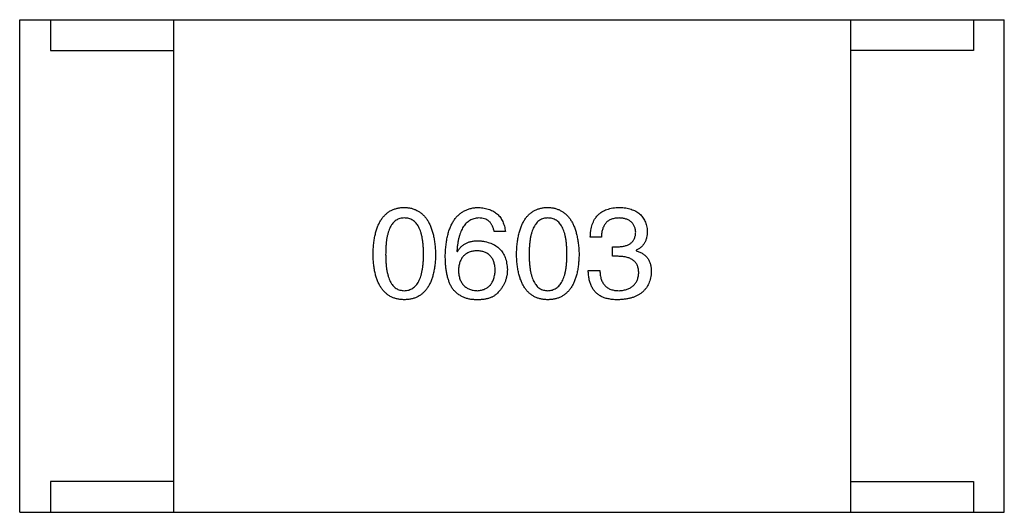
# Model space of a CAD drawing. Header units: millimetres. Extents: x 42 to 554, y 166 to 335.
# Tile 242 of 256: x 419.687 to 421.287, y 263.337 to 264.137. Entities that reach past the tile are written whole.
import ezdxf

# ---------------------------------------------------------------- set-up
doc = ezdxf.new("R2010")
doc.units = ezdxf.units.MM
doc.header["$LTSCALE"] = 30.734
doc.layers.get('0').update_dxf_attribs({"linetype": 'CONTINUOUS'})

msp = doc.modelspace()

# ---------------------------------------------------------------- linework, layer by layer
at = {"linetype": 'Continuous'}
for p, q in [((419.6871, 263.3372), (419.6871, 264.1372)), ((419.6871, 264.1372), (421.2871, 264.1372)), ((419.7371, 264.1372), (419.7371, 264.0872)), ((419.9371, 264.1372), (419.9371, 263.3372)), ((421.0371, 264.1372), (421.0371, 263.3372)), ((421.2371, 264.1372), (421.2371, 264.0872)), ((421.2871, 263.3372), (421.2871, 264.1372)), ((419.7371, 264.0872), (419.9371, 264.0872)), ((421.2371, 264.0872), (421.0371, 264.0872)), ((420.4763, 263.793), (420.4583, 263.793)), ((420.6324, 263.784), (420.6144, 263.784)), ((420.3976, 263.7611), (420.3984, 263.7602)), ((420.6504, 263.7529), (420.6504, 263.7684)), ((420.6504, 263.7684), (420.6603, 263.7684)), ((420.6889, 263.7627), (420.6889, 263.7619)), ((420.6594, 263.7529), (420.6504, 263.7529)), ((420.6111, 263.7299), (420.6299, 263.7299)), ((419.7371, 263.3872), (419.7371, 263.3372)), ((419.9371, 263.3872), (419.7371, 263.3872)), ((421.0371, 263.3872), (421.2371, 263.3872)), ((421.2371, 263.3872), (421.2371, 263.3372)), ((419.6871, 263.3372), (421.2871, 263.3372))]:
    msp.add_line(p, q, dxfattribs=at)
for points, knots in [([(420.2614, 263.7561), (420.2615, 263.7592), (420.2617, 263.7651), (420.2624, 263.7737), (420.2635, 263.7817), (420.265, 263.789), (420.2669, 263.7959), (420.2691, 263.8021), (420.2717, 263.8078), (420.2748, 263.8129), (420.2781, 263.8174), (420.2819, 263.8213), (420.286, 263.8247), (420.2905, 263.8274), (420.2954, 263.8295), (420.3007, 263.8311), (420.3063, 263.8321), (420.3102, 263.8323), (420.3122, 263.8324)], [0, 0, 0, 0, 0.088823, 0.172287, 0.250296, 0.323438, 0.392244, 0.456221, 0.516635, 0.573871, 0.628, 0.680335, 0.731489, 0.782557, 0.834044, 0.886738, 0.942089, 1, 1, 1, 1]), ([(420.3122, 263.8324), (420.3141, 263.8323), (420.318, 263.832), (420.3235, 263.831), (420.3287, 263.8293), (420.3335, 263.8271), (420.338, 263.8243), (420.3421, 263.821), (420.3458, 263.817), (420.3492, 263.8125), (420.3522, 263.8074), (420.3548, 263.8018), (420.3571, 263.7955), (420.359, 263.7887), (420.3605, 263.7814), (420.3617, 263.7735), (420.3626, 263.765), (420.3629, 263.7592), (420.363, 263.7561)], [0, 0, 0, 0, 0.057415, 0.112361, 0.16496, 0.216437, 0.267441, 0.318839, 0.371478, 0.426325, 0.483626, 0.544235, 0.608673, 0.677374, 0.750405, 0.828394, 0.911525, 1, 1, 1, 1]), ([(420.3787, 263.7529), (420.3788, 263.756), (420.379, 263.7621), (420.3799, 263.771), (420.381, 263.7792), (420.3826, 263.7869), (420.3846, 263.794), (420.387, 263.8005), (420.3898, 263.8064), (420.393, 263.8117), (420.3965, 263.8164), (420.4005, 263.8205), (420.4049, 263.824), (420.4098, 263.8269), (420.415, 263.8292), (420.4206, 263.8309), (420.4266, 263.832), (420.4307, 263.8322), (420.4328, 263.8324)], [0, 0, 0, 0, 0.087517, 0.169686, 0.246944, 0.319347, 0.387088, 0.450961, 0.511075, 0.567974, 0.622351, 0.675039, 0.726853, 0.778688, 0.83093, 0.884738, 0.941043, 1, 1, 1, 1]), ([(420.4328, 263.8324), (420.4344, 263.8322), (420.4375, 263.832), (420.4421, 263.8313), (420.4463, 263.8303), (420.4503, 263.8291), (420.454, 263.8276), (420.4574, 263.8258), (420.4605, 263.8237), (420.4634, 263.8214), (420.466, 263.8188), (420.4683, 263.8159), (420.4704, 263.8127), (420.4721, 263.8093), (420.4736, 263.8056), (420.4748, 263.8017), (420.4757, 263.7974), (420.4761, 263.7945), (420.4763, 263.793)], [0, 0, 0, 0, 0.073784, 0.144317, 0.211047, 0.274818, 0.336501, 0.395724, 0.453465, 0.510016, 0.566585, 0.622844, 0.680328, 0.739335, 0.800408, 0.863904, 0.93053, 1, 1, 1, 1]), ([(420.4945, 263.7561), (420.4946, 263.7592), (420.4948, 263.7651), (420.4956, 263.7737), (420.4967, 263.7817), (420.4982, 263.789), (420.5, 263.7959), (420.5023, 263.8021), (420.5049, 263.8078), (420.5079, 263.8129), (420.5113, 263.8174), (420.515, 263.8213), (420.5191, 263.8247), (420.5237, 263.8274), (420.5286, 263.8295), (420.5338, 263.8311), (420.5394, 263.8321), (420.5433, 263.8323), (420.5453, 263.8324)], [0, 0, 0, 0, 0.088823, 0.172287, 0.250296, 0.323438, 0.392244, 0.456221, 0.516635, 0.573871, 0.628, 0.680335, 0.731489, 0.782557, 0.834044, 0.886738, 0.942089, 1, 1, 1, 1]), ([(420.5453, 263.8324), (420.5473, 263.8323), (420.5511, 263.832), (420.5567, 263.831), (420.5618, 263.8293), (420.5667, 263.8271), (420.5711, 263.8243), (420.5752, 263.821), (420.579, 263.817), (420.5823, 263.8125), (420.5854, 263.8074), (420.588, 263.8018), (420.5903, 263.7955), (420.5922, 263.7887), (420.5937, 263.7814), (420.5949, 263.7735), (420.5958, 263.765), (420.596, 263.7592), (420.5961, 263.7561)], [0, 0, 0, 0, 0.057415, 0.112361, 0.16496, 0.216437, 0.267441, 0.318839, 0.371478, 0.426325, 0.483626, 0.544235, 0.608673, 0.677374, 0.750405, 0.828394, 0.911525, 1, 1, 1, 1]), ([(420.6144, 263.784), (420.6144, 263.7859), (420.6145, 263.7897), (420.6152, 263.7951), (420.6162, 263.8001), (420.6175, 263.8048), (420.6193, 263.8091), (420.6213, 263.8131), (420.6238, 263.8167), (420.6266, 263.8199), (420.6298, 263.8228), (420.6333, 263.8253), (420.6372, 263.8274), (420.6415, 263.8291), (420.6461, 263.8305), (420.651, 263.8315), (420.6563, 263.8322), (420.66, 263.8323), (420.6619, 263.8324)], [0, 0, 0, 0, 0.074804, 0.144899, 0.211458, 0.274554, 0.334363, 0.392059, 0.448123, 0.503024, 0.558154, 0.613471, 0.670844, 0.729926, 0.792003, 0.857405, 0.926768, 1, 1, 1, 1]), ([(420.6619, 263.8324), (420.6636, 263.8323), (420.667, 263.8321), (420.6718, 263.8315), (420.6764, 263.8306), (420.6806, 263.8294), (420.6846, 263.828), (420.6882, 263.8263), (420.6915, 263.8243), (420.6945, 263.822), (420.6972, 263.8194), (420.6995, 263.8166), (420.7016, 263.8135), (420.7033, 263.8101), (420.7047, 263.8064), (420.7058, 263.8025), (420.7066, 263.7983), (420.7069, 263.7953), (420.707, 263.7939)], [0, 0, 0, 0, 0.077845, 0.151584, 0.221397, 0.287366, 0.350104, 0.410398, 0.467998, 0.524388, 0.579979, 0.635152, 0.690917, 0.747936, 0.806661, 0.867861, 0.932479, 1, 1, 1, 1]), ([(420.3122, 263.8152), (420.3109, 263.8151), (420.3086, 263.815), (420.3051, 263.8143), (420.3018, 263.8132), (420.2988, 263.8116), (420.2961, 263.8094), (420.2936, 263.8069), (420.2913, 263.8038), (420.2893, 263.8003), (420.2875, 263.7964), (420.286, 263.792), (420.2848, 263.7872), (420.2836, 263.7819), (420.2828, 263.7761), (420.2823, 263.7698), (420.2819, 263.7631), (420.2819, 263.7585), (420.2818, 263.7561)], [0, 0, 0, 0, 0.049764, 0.097007, 0.143217, 0.188577, 0.235116, 0.282997, 0.333719, 0.387776, 0.445989, 0.508679, 0.576563, 0.649481, 0.728235, 0.812722, 0.903548, 1, 1, 1, 1]), ([(420.3433, 263.7561), (420.3433, 263.7585), (420.3433, 263.7631), (420.3429, 263.7698), (420.3423, 263.7761), (420.3415, 263.7818), (420.3404, 263.7872), (420.339, 263.792), (420.3375, 263.7964), (420.3357, 263.8004), (420.3336, 263.8038), (420.3313, 263.8069), (420.3287, 263.8094), (420.3259, 263.8116), (420.3228, 263.8132), (420.3195, 263.8143), (420.3159, 263.815), (420.3134, 263.8151), (420.3122, 263.8152)], [0, 0, 0, 0, 0.095719, 0.185854, 0.269738, 0.347952, 0.420315, 0.487894, 0.550245, 0.608186, 0.662454, 0.713283, 0.761375, 0.808209, 0.854301, 0.901312, 0.949396, 1, 1, 1, 1]), ([(420.4328, 263.8152), (420.4315, 263.8151), (420.429, 263.8149), (420.4253, 263.814), (420.4218, 263.8129), (420.4186, 263.8112), (420.4156, 263.8092), (420.4128, 263.8068), (420.4103, 263.804), (420.4079, 263.8008), (420.4059, 263.7972), (420.404, 263.7932), (420.4024, 263.7888), (420.401, 263.784), (420.3998, 263.7788), (420.3988, 263.7733), (420.398, 263.7673), (420.3978, 263.7632), (420.3976, 263.7611)], [0, 0, 0, 0, 0.054741, 0.107075, 0.158339, 0.208382, 0.258772, 0.310045, 0.362765, 0.417822, 0.475982, 0.537466, 0.602901, 0.673037, 0.747247, 0.826291, 0.910782, 1, 1, 1, 1]), ([(420.4583, 263.793), (420.4579, 263.7948), (420.4571, 263.7981), (420.4553, 263.8027), (420.4529, 263.8065), (420.45, 263.8097), (420.4464, 263.8122), (420.4424, 263.8139), (420.4378, 263.815), (420.4345, 263.8151), (420.4328, 263.8152)], [0, 0, 0, 0, 0.1439, 0.274233, 0.394478, 0.509388, 0.621911, 0.738504, 0.863414, 1, 1, 1, 1]), ([(420.5453, 263.8152), (420.5441, 263.8151), (420.5417, 263.815), (420.5382, 263.8143), (420.535, 263.8132), (420.532, 263.8116), (420.5292, 263.8094), (420.5267, 263.8069), (420.5245, 263.8038), (420.5225, 263.8003), (420.5207, 263.7964), (420.5191, 263.792), (420.5179, 263.7872), (420.5168, 263.7819), (420.516, 263.7761), (420.5154, 263.7698), (420.5151, 263.7631), (420.515, 263.7585), (420.515, 263.7561)], [0, 0, 0, 0, 0.049764, 0.097007, 0.143217, 0.188577, 0.235116, 0.282997, 0.333719, 0.387776, 0.445989, 0.508679, 0.576563, 0.649481, 0.728235, 0.812722, 0.903548, 1, 1, 1, 1]), ([(420.5765, 263.7561), (420.5764, 263.7585), (420.5764, 263.7631), (420.576, 263.7698), (420.5754, 263.7761), (420.5746, 263.7818), (420.5735, 263.7872), (420.5722, 263.792), (420.5706, 263.7964), (420.5688, 263.8004), (420.5667, 263.8038), (420.5644, 263.8069), (420.5618, 263.8094), (420.559, 263.8116), (420.5559, 263.8132), (420.5526, 263.8143), (420.549, 263.815), (420.5466, 263.8151), (420.5453, 263.8152)], [0, 0, 0, 0, 0.095719, 0.185854, 0.269738, 0.347952, 0.420315, 0.487894, 0.550245, 0.608186, 0.662454, 0.713283, 0.761375, 0.808209, 0.854301, 0.901312, 0.949396, 1, 1, 1, 1]), ([(420.6611, 263.8152), (420.66, 263.8151), (420.6578, 263.8151), (420.6546, 263.8147), (420.6516, 263.8141), (420.6489, 263.8133), (420.6463, 263.8122), (420.644, 263.8108), (420.6418, 263.8093), (420.6399, 263.8074), (420.6382, 263.8053), (420.6368, 263.803), (420.6355, 263.8004), (420.6344, 263.7976), (420.6336, 263.7946), (420.633, 263.7912), (420.6325, 263.7877), (420.6324, 263.7853), (420.6324, 263.784)], [0, 0, 0, 0, 0.069877, 0.136363, 0.198671, 0.257968, 0.315462, 0.370709, 0.425568, 0.479847, 0.535753, 0.592303, 0.651386, 0.713311, 0.778642, 0.84836, 0.921866, 1, 1, 1, 1]), ([(420.6881, 263.7922), (420.688, 263.7931), (420.6879, 263.7949), (420.6874, 263.7974), (420.6867, 263.7997), (420.6859, 263.8019), (420.6848, 263.804), (420.6836, 263.8058), (420.6822, 263.8076), (420.6806, 263.8091), (420.6788, 263.8104), (420.6768, 263.8116), (420.6746, 263.8126), (420.6723, 263.8135), (420.6697, 263.8141), (420.667, 263.8147), (420.6641, 263.815), (420.6621, 263.8151), (420.6611, 263.8152)], [0, 0, 0, 0, 0.067655, 0.132224, 0.194132, 0.253145, 0.309858, 0.366002, 0.421361, 0.47702, 0.532632, 0.590536, 0.65067, 0.713258, 0.779588, 0.848803, 0.921949, 1, 1, 1, 1]), ([(420.6603, 263.7684), (420.6614, 263.7685), (420.6635, 263.7686), (420.6666, 263.7689), (420.6694, 263.7695), (420.6721, 263.7702), (420.6746, 263.7711), (420.6768, 263.7721), (420.6789, 263.7733), (420.6808, 263.7747), (420.6824, 263.7763), (420.6838, 263.7781), (420.6851, 263.78), (420.6861, 263.7821), (420.687, 263.7844), (420.6876, 263.7868), (420.688, 263.7895), (420.6881, 263.7913), (420.6881, 263.7922)], [0, 0, 0, 0, 0.079415, 0.154091, 0.22508, 0.29186, 0.355026, 0.415127, 0.472418, 0.528511, 0.583551, 0.638361, 0.693547, 0.750023, 0.807857, 0.868401, 0.932259, 1, 1, 1, 1]), ([(420.707, 263.7939), (420.7069, 263.792), (420.7068, 263.7885), (420.706, 263.7834), (420.7046, 263.7787), (420.7026, 263.7746), (420.7, 263.7709), (420.6969, 263.7676), (420.6932, 263.7648), (420.6904, 263.7634), (420.6889, 263.7627)], [0, 0, 0, 0, 0.143686, 0.277942, 0.40333, 0.521785, 0.638573, 0.755208, 0.874773, 1, 1, 1, 1]), ([(420.3984, 263.7602), (420.3993, 263.7617), (420.401, 263.7645), (420.4041, 263.7682), (420.4078, 263.7713), (420.4119, 263.7739), (420.4165, 263.7759), (420.4216, 263.7773), (420.427, 263.7781), (420.4309, 263.7782), (420.4328, 263.7783)], [0, 0, 0, 0, 0.122276, 0.239997, 0.35611, 0.473903, 0.59404, 0.720428, 0.855383, 1, 1, 1, 1]), ([(420.4328, 263.7783), (420.4347, 263.7781), (420.4382, 263.7778), (420.4434, 263.7769), (420.4482, 263.7757), (420.4526, 263.7742), (420.4568, 263.7724), (420.4606, 263.7703), (420.464, 263.7678), (420.4671, 263.765), (420.4699, 263.7619), (420.4723, 263.7585), (420.4744, 263.7548), (420.4761, 263.7507), (420.4775, 263.7464), (420.4785, 263.7417), (420.4793, 263.7368), (420.4795, 263.7333), (420.4796, 263.7316)], [0, 0, 0, 0, 0.074228, 0.144548, 0.211288, 0.274576, 0.335162, 0.393915, 0.450599, 0.506657, 0.562409, 0.618617, 0.676096, 0.735061, 0.79654, 0.860906, 0.928473, 1, 1, 1, 1]), ([(420.4304, 263.7619), (420.4292, 263.7618), (420.427, 263.7617), (420.4237, 263.7613), (420.4206, 263.7606), (420.4178, 263.7596), (420.4151, 263.7585), (420.4127, 263.757), (420.4104, 263.7554), (420.4084, 263.7535), (420.4066, 263.7514), (420.405, 263.749), (420.4037, 263.7464), (420.4025, 263.7436), (420.4016, 263.7405), (420.4008, 263.7372), (420.4003, 263.7336), (420.4001, 263.7312), (420.4001, 263.7299)], [0, 0, 0, 0, 0.070453, 0.136523, 0.199866, 0.260392, 0.318446, 0.374657, 0.430182, 0.485556, 0.541071, 0.598396, 0.657208, 0.718642, 0.783247, 0.851631, 0.923928, 1, 1, 1, 1]), ([(420.4599, 263.7307), (420.4598, 263.732), (420.4596, 263.7344), (420.4591, 263.7378), (420.4584, 263.741), (420.4575, 263.744), (420.4564, 263.7468), (420.4551, 263.7493), (420.4535, 263.7516), (420.4517, 263.7537), (420.4498, 263.7556), (420.4476, 263.7572), (420.4452, 263.7585), (420.4427, 263.7597), (420.4399, 263.7606), (420.4369, 263.7613), (420.4337, 263.7617), (420.4315, 263.7618), (420.4304, 263.7619)], [0, 0, 0, 0, 0.076288, 0.14871, 0.216387, 0.281386, 0.342528, 0.402111, 0.4591, 0.514852, 0.569974, 0.625644, 0.682226, 0.740156, 0.800362, 0.863471, 0.930116, 1, 1, 1, 1]), ([(420.6889, 263.7619), (420.6899, 263.7616), (420.6919, 263.7609), (420.6947, 263.7598), (420.6973, 263.7585), (420.6997, 263.7571), (420.7019, 263.7555), (420.704, 263.7537), (420.7058, 263.7519), (420.7074, 263.7498), (420.7089, 263.7476), (420.7101, 263.7453), (420.7112, 263.7428), (420.712, 263.7402), (420.7128, 263.7374), (420.7132, 263.7345), (420.7135, 263.7314), (420.7135, 263.7294), (420.7135, 263.7283)], [0, 0, 0, 0, 0.069445, 0.136039, 0.200011, 0.261745, 0.322328, 0.381403, 0.438864, 0.496655, 0.554398, 0.612391, 0.672266, 0.733005, 0.79604, 0.861293, 0.928785, 1, 1, 1, 1]), ([(420.3122, 263.6824), (420.3102, 263.6825), (420.3063, 263.6826), (420.3007, 263.6836), (420.2954, 263.6851), (420.2905, 263.6872), (420.286, 263.6898), (420.2819, 263.6931), (420.2781, 263.6969), (420.2748, 263.7013), (420.2717, 263.7062), (420.2691, 263.7117), (420.2669, 263.7177), (420.265, 263.7243), (420.2635, 263.7315), (420.2624, 263.7392), (420.2617, 263.7475), (420.2615, 263.7532), (420.2614, 263.7561)], [0, 0, 0, 0, 0.059135, 0.115606, 0.169241, 0.221578, 0.273261, 0.324749, 0.377329, 0.431642, 0.488541, 0.548597, 0.612232, 0.680174, 0.752504, 0.829777, 0.912307, 1, 1, 1, 1]), ([(420.2818, 263.7561), (420.2819, 263.7538), (420.2819, 263.7492), (420.2823, 263.7425), (420.2828, 263.7362), (420.2836, 263.7305), (420.2848, 263.7252), (420.286, 263.7203), (420.2875, 263.7159), (420.2893, 263.7119), (420.2913, 263.7085), (420.2936, 263.7054), (420.2961, 263.7029), (420.2988, 263.7008), (420.3018, 263.6991), (420.3051, 263.698), (420.3086, 263.6973), (420.3109, 263.6972), (420.3122, 263.6971)], [0, 0, 0, 0, 0.096457, 0.187288, 0.27178, 0.350132, 0.423455, 0.491343, 0.554037, 0.612253, 0.666313, 0.717038, 0.764921, 0.811214, 0.856775, 0.902988, 0.950234, 1, 1, 1, 1]), ([(420.3122, 263.6971), (420.3134, 263.6972), (420.3159, 263.6974), (420.3195, 263.6981), (420.3228, 263.6994), (420.3259, 263.7011), (420.3287, 263.7032), (420.3312, 263.7058), (420.3336, 263.7089), (420.3356, 263.7123), (420.3375, 263.7163), (420.339, 263.7207), (420.3404, 263.7255), (420.3414, 263.7308), (420.3423, 263.7365), (420.3429, 263.7426), (420.3433, 263.7492), (420.3433, 263.7538), (420.3433, 263.7561)], [0, 0, 0, 0, 0.050879, 0.099377, 0.146973, 0.193618, 0.240619, 0.289461, 0.34047, 0.395283, 0.453059, 0.515633, 0.582666, 0.655287, 0.732971, 0.815933, 0.905166, 1, 1, 1, 1]), ([(420.363, 263.7561), (420.3629, 263.7532), (420.3627, 263.7475), (420.3619, 263.7392), (420.3608, 263.7315), (420.3593, 263.7243), (420.3574, 263.7177), (420.3552, 263.7117), (420.3526, 263.7062), (420.3496, 263.7012), (420.3462, 263.6969), (420.3425, 263.6931), (420.3383, 263.6898), (420.3338, 263.6872), (420.3289, 263.6851), (420.3237, 263.6836), (420.318, 263.6826), (420.3142, 263.6825), (420.3122, 263.6824)], [0, 0, 0, 0, 0.08769, 0.170218, 0.24749, 0.319818, 0.387758, 0.451391, 0.511445, 0.568185, 0.622681, 0.67526, 0.726746, 0.778428, 0.830764, 0.884397, 0.940866, 1, 1, 1, 1]), ([(420.3894, 263.702), (420.3885, 263.7036), (420.3868, 263.7068), (420.3846, 263.7121), (420.3828, 263.7177), (420.3813, 263.7239), (420.3801, 263.7305), (420.3794, 263.7375), (420.3788, 263.745), (420.3788, 263.7502), (420.3787, 263.7529)], [0, 0, 0, 0, 0.101889, 0.209155, 0.322694, 0.442863, 0.569758, 0.70479, 0.848502, 1, 1, 1, 1]), ([(420.5453, 263.6824), (420.5433, 263.6825), (420.5395, 263.6826), (420.5338, 263.6836), (420.5286, 263.6851), (420.5237, 263.6872), (420.5192, 263.6898), (420.515, 263.6931), (420.5113, 263.6969), (420.5079, 263.7013), (420.5049, 263.7062), (420.5023, 263.7117), (420.5, 263.7177), (420.4982, 263.7243), (420.4967, 263.7315), (420.4956, 263.7392), (420.4948, 263.7475), (420.4946, 263.7532), (420.4945, 263.7561)], [0, 0, 0, 0, 0.059135, 0.115606, 0.169241, 0.221578, 0.273261, 0.324749, 0.377329, 0.431642, 0.488541, 0.548597, 0.612232, 0.680174, 0.752504, 0.829777, 0.912307, 1, 1, 1, 1]), ([(420.515, 263.7561), (420.515, 263.7538), (420.5151, 263.7492), (420.5154, 263.7425), (420.516, 263.7362), (420.5168, 263.7305), (420.5179, 263.7252), (420.5191, 263.7203), (420.5207, 263.7159), (420.5225, 263.7119), (420.5245, 263.7085), (420.5267, 263.7054), (420.5292, 263.7029), (420.532, 263.7008), (420.535, 263.6991), (420.5382, 263.698), (420.5417, 263.6973), (420.5441, 263.6972), (420.5453, 263.6971)], [0, 0, 0, 0, 0.096457, 0.187288, 0.27178, 0.350132, 0.423455, 0.491343, 0.554037, 0.612253, 0.666313, 0.717038, 0.764921, 0.811214, 0.856775, 0.902988, 0.950234, 1, 1, 1, 1]), ([(420.5453, 263.6971), (420.5466, 263.6972), (420.549, 263.6974), (420.5526, 263.6981), (420.5559, 263.6994), (420.559, 263.7011), (420.5618, 263.7032), (420.5644, 263.7058), (420.5667, 263.7089), (420.5688, 263.7123), (420.5706, 263.7163), (420.5722, 263.7207), (420.5735, 263.7255), (420.5746, 263.7308), (420.5754, 263.7365), (420.576, 263.7426), (420.5764, 263.7492), (420.5764, 263.7538), (420.5765, 263.7561)], [0, 0, 0, 0, 0.050879, 0.099377, 0.146973, 0.193618, 0.240619, 0.289461, 0.34047, 0.395283, 0.453059, 0.515633, 0.582666, 0.655287, 0.732971, 0.815933, 0.905166, 1, 1, 1, 1]), ([(420.5961, 263.7561), (420.596, 263.7532), (420.5958, 263.7475), (420.5951, 263.7392), (420.594, 263.7315), (420.5925, 263.7243), (420.5906, 263.7177), (420.5883, 263.7117), (420.5857, 263.7062), (420.5828, 263.7012), (420.5794, 263.6969), (420.5756, 263.6931), (420.5715, 263.6898), (420.567, 263.6872), (420.5621, 263.6851), (420.5568, 263.6836), (420.5512, 263.6826), (420.5473, 263.6825), (420.5453, 263.6824)], [0, 0, 0, 0, 0.08769, 0.170218, 0.24749, 0.319818, 0.387758, 0.451391, 0.511445, 0.568185, 0.622681, 0.67526, 0.726746, 0.778428, 0.830764, 0.884397, 0.940866, 1, 1, 1, 1]), ([(420.693, 263.7258), (420.693, 263.7269), (420.693, 263.729), (420.6926, 263.7321), (420.6919, 263.735), (420.691, 263.7377), (420.6898, 263.7401), (420.6884, 263.7423), (420.6866, 263.7444), (420.6847, 263.7462), (420.6824, 263.7477), (420.6799, 263.7491), (420.6771, 263.7503), (420.6741, 263.7512), (420.6708, 263.752), (420.6672, 263.7525), (420.6634, 263.7528), (420.6608, 263.7529), (420.6594, 263.7529)], [0, 0, 0, 0, 0.066518, 0.129194, 0.188613, 0.245254, 0.300032, 0.353805, 0.407079, 0.461108, 0.516272, 0.574141, 0.634837, 0.699275, 0.767504, 0.840272, 0.917505, 1, 1, 1, 1]), ([(420.4001, 263.7299), (420.4001, 263.7286), (420.4003, 263.7261), (420.4009, 263.7225), (420.4016, 263.7191), (420.4025, 263.7159), (420.4037, 263.713), (420.4052, 263.7103), (420.4068, 263.7079), (420.4086, 263.7057), (420.4107, 263.7038), (420.413, 263.7021), (420.4155, 263.7006), (420.4182, 263.6994), (420.4211, 263.6985), (420.4243, 263.6978), (420.4277, 263.6973), (420.43, 263.6972), (420.4312, 263.6971)], [0, 0, 0, 0, 0.076467, 0.148148, 0.216496, 0.280559, 0.342274, 0.401168, 0.458322, 0.514073, 0.569257, 0.62465, 0.68124, 0.739113, 0.799947, 0.862804, 0.929597, 1, 1, 1, 1]), ([(420.4312, 263.6971), (420.4323, 263.6972), (420.4344, 263.6974), (420.4375, 263.698), (420.4404, 263.6987), (420.4431, 263.6998), (420.4456, 263.7011), (420.4479, 263.7026), (420.4501, 263.7043), (420.452, 263.7063), (420.4537, 263.7086), (420.4551, 263.711), (420.4565, 263.7137), (420.4576, 263.7167), (420.4584, 263.7199), (420.4591, 263.7233), (420.4596, 263.7269), (420.4598, 263.7294), (420.4599, 263.7307)], [0, 0, 0, 0, 0.066682, 0.130303, 0.190802, 0.248749, 0.30534, 0.361219, 0.415721, 0.471765, 0.528279, 0.586428, 0.64659, 0.710143, 0.776461, 0.846692, 0.921137, 1, 1, 1, 1]), ([(420.4796, 263.7316), (420.4795, 263.7298), (420.4794, 263.7264), (420.4787, 263.7213), (420.4776, 263.7164), (420.476, 263.7116), (420.4739, 263.7071), (420.4713, 263.7027), (420.4683, 263.6986), (420.466, 263.696), (420.4648, 263.6947)], [0, 0, 0, 0, 0.12904, 0.253809, 0.377066, 0.499122, 0.621469, 0.744665, 0.870607, 1, 1, 1, 1]), ([(420.6332, 263.6873), (420.6323, 263.6877), (420.6306, 263.6885), (420.6282, 263.6901), (420.6259, 263.6917), (420.6238, 263.6936), (420.6218, 263.6957), (420.6201, 263.6979), (420.6184, 263.7003), (420.617, 263.7029), (420.6157, 263.7056), (420.6145, 263.7086), (420.6136, 263.7117), (420.6127, 263.715), (420.6121, 263.7185), (420.6116, 263.7221), (420.6112, 263.726), (420.6111, 263.7286), (420.6111, 263.7299)], [0, 0, 0, 0, 0.056906, 0.113264, 0.168825, 0.223843, 0.279195, 0.335267, 0.392098, 0.450414, 0.51054, 0.572219, 0.636652, 0.703156, 0.773102, 0.845505, 0.921063, 1, 1, 1, 1]), ([(420.6299, 263.7299), (420.63, 263.7286), (420.6301, 263.726), (420.6306, 263.7223), (420.6312, 263.7188), (420.6321, 263.7156), (420.6333, 263.7127), (420.6346, 263.7099), (420.6363, 263.7075), (420.6381, 263.7053), (420.6402, 263.7034), (420.6425, 263.7017), (420.645, 263.7003), (420.6478, 263.6991), (420.6508, 263.6982), (420.654, 263.6976), (420.6575, 263.6972), (420.6599, 263.6972), (420.6611, 263.6971)], [0, 0, 0, 0, 0.07723, 0.149593, 0.217944, 0.282232, 0.34411, 0.402297, 0.458791, 0.513966, 0.568538, 0.623291, 0.679957, 0.737243, 0.798142, 0.86118, 0.928728, 1, 1, 1, 1]), ([(420.7135, 263.7283), (420.7134, 263.7265), (420.7132, 263.723), (420.7123, 263.7179), (420.711, 263.7132), (420.7094, 263.7088), (420.7074, 263.7048), (420.705, 263.701), (420.7022, 263.6977), (420.699, 263.6946), (420.6955, 263.6919), (420.6916, 263.6895), (420.6873, 263.6875), (420.6826, 263.6858), (420.6775, 263.6844), (420.6721, 263.6834), (420.6663, 263.6827), (420.6623, 263.6825), (420.6603, 263.6824)], [0, 0, 0, 0, 0.068236, 0.132937, 0.194125, 0.253174, 0.310181, 0.365986, 0.421096, 0.476216, 0.532352, 0.590232, 0.649824, 0.71274, 0.778406, 0.848058, 0.921922, 1, 1, 1, 1]), ([(420.6611, 263.6971), (420.6623, 263.6972), (420.6647, 263.6974), (420.6682, 263.6979), (420.6714, 263.6986), (420.6744, 263.6995), (420.6772, 263.7006), (420.6798, 263.7019), (420.6821, 263.7034), (420.6843, 263.7051), (420.6861, 263.707), (420.6879, 263.7091), (420.6893, 263.7114), (420.6905, 263.7139), (420.6915, 263.7166), (420.6922, 263.7195), (420.6928, 263.7226), (420.693, 263.7247), (420.693, 263.7258)], [0, 0, 0, 0, 0.076694, 0.149502, 0.218019, 0.283183, 0.345589, 0.405199, 0.462852, 0.519478, 0.575313, 0.630559, 0.687006, 0.744638, 0.804006, 0.866059, 0.931486, 1, 1, 1, 1]), ([(420.4279, 263.6824), (420.4259, 263.6825), (420.4219, 263.6827), (420.416, 263.6838), (420.4106, 263.6854), (420.4056, 263.6876), (420.4009, 263.6904), (420.3966, 263.6937), (420.3927, 263.6976), (420.3905, 263.7005), (420.3894, 263.702)], [0, 0, 0, 0, 0.137449, 0.267856, 0.393219, 0.514735, 0.63397, 0.753734, 0.874967, 1, 1, 1, 1]), ([(420.4648, 263.6947), (420.4639, 263.6936), (420.462, 263.6915), (420.4585, 263.6889), (420.4546, 263.6867), (420.4502, 263.6849), (420.4453, 263.6836), (420.4399, 263.6827), (420.4341, 263.6823), (420.43, 263.6823), (420.4279, 263.6824)], [0, 0, 0, 0, 0.105033, 0.21147, 0.321511, 0.438526, 0.563605, 0.698055, 0.843218, 1, 1, 1, 1]), ([(420.6603, 263.6824), (420.6589, 263.6824), (420.6561, 263.6824), (420.6522, 263.6826), (420.6485, 263.683), (420.645, 263.6836), (420.6417, 263.6842), (420.6386, 263.6851), (420.6358, 263.6861), (420.6341, 263.6869), (420.6332, 263.6873)], [0, 0, 0, 0, 0.15115, 0.29371, 0.429149, 0.55661, 0.677302, 0.791017, 0.898045, 1, 1, 1, 1])]:
    msp.add_open_spline(points, degree=3, knots=knots, dxfattribs=at)

doc.saveas('drawing.dxf')
